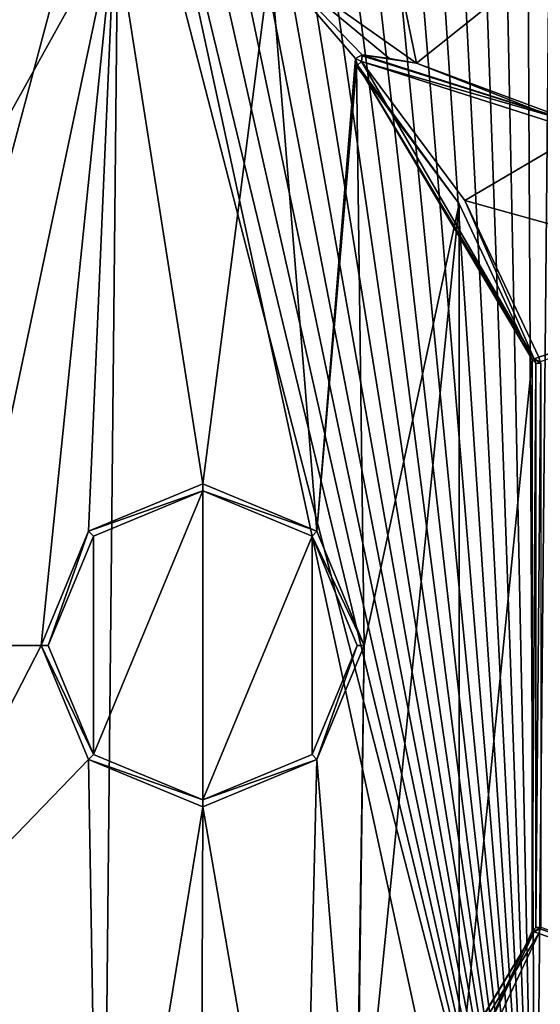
# Model space of a CAD drawing. Extents: x -200 to 200, y -434 to 356.
# Tile 13 of 256: x -97 to -82, y -412 to -383. Entities that reach past the tile are written whole.
import ezdxf

# ---------------------------------------------------------------- set-up
doc = ezdxf.new("R2010")
doc.units = 0
doc.header["$LTSCALE"] = 52.148148
for name, color, linetype in [('116', 7, 'CONTINUOUS'), ('117', 7, 'CONTINUOUS'), ('118', 7, 'CONTINUOUS'), ('122', 7, 'CONTINUOUS'), ('146', 7, 'CONTINUOUS'), ('20', 7, 'CONTINUOUS'), ('21', 7, 'CONTINUOUS'), ('25', 7, 'CONTINUOUS'), ('58', 7, 'CONTINUOUS'), ('59', 7, 'CONTINUOUS'), ('60', 7, 'CONTINUOUS'), ('61', 7, 'CONTINUOUS'), ('62', 7, 'CONTINUOUS'), ('64', 7, 'CONTINUOUS'), ('66', 7, 'CONTINUOUS'), ('67', 7, 'CONTINUOUS'), ('72', 7, 'CONTINUOUS'), ('74', 7, 'CONTINUOUS'), ('80', 7, 'CONTINUOUS'), ('85', 7, 'CONTINUOUS'), ('92', 7, 'CONTINUOUS'), ('94', 7, 'CONTINUOUS'), ('95', 7, 'CONTINUOUS'), ('96', 7, 'CONTINUOUS'), ('98', 7, 'CONTINUOUS'), ('99', 7, 'CONTINUOUS')]:
    doc.layers.add(name, color=color, linetype=linetype)

msp = doc.modelspace()

# ---------------------------------------------------------------- linework, layer by layer
at = {"layer": '116', "color": 7, "linetype": 'CONTINUOUS'}
for points in [[(-82.154, -409.404, -19.8), (-75.795, -411.651, -19.937), (-82.173, -409.459, -19.941), (-82.154, -409.404, -19.8)], [(-75.842, -411.789, -20), (-82.219, -409.593, -20), (-82.173, -409.459, -19.941), (-75.842, -411.789, -20)], [(-75.795, -411.651, -19.937), (-75.842, -411.789, -20), (-82.173, -409.459, -19.941), (-75.795, -411.651, -19.937)]]:
    msp.add_3dface(points, dxfattribs=at)
at = {"layer": '117', "color": 7, "linetype": 'CONTINUOUS'}
for points in [[(-82.306, -409.413, -19.8), (-82.154, -409.404, -19.8), (-82.173, -409.459, -19.941), (-82.306, -409.413, -19.8)], [(-82.407, -409.527, -19.8), (-82.306, -409.413, -19.8), (-82.173, -409.459, -19.941), (-82.407, -409.527, -19.8)], [(-82.407, -409.527, -19.8), (-82.173, -409.459, -19.941), (-82.352, -409.546, -19.941), (-82.407, -409.527, -19.8)], [(-82.173, -409.459, -19.941), (-82.219, -409.593, -20), (-82.352, -409.546, -19.941), (-82.173, -409.459, -19.941)]]:
    msp.add_3dface(points, dxfattribs=at)
at = {"layer": '118', "color": 7, "linetype": 'CONTINUOUS'}
for points in [[(-87.526, -418.065, -19.8), (-82.352, -409.546, -19.941), (-87.498, -418.091, -19.917), (-87.526, -418.065, -19.8)], [(-87.526, -418.065, -19.8), (-84.537, -414.053, -19.8), (-82.352, -409.546, -19.941), (-87.526, -418.065, -19.8)], [(-82.352, -409.546, -19.941), (-82.219, -409.593, -20), (-87.498, -418.091, -19.917), (-82.352, -409.546, -19.941)], [(-82.219, -409.593, -20), (-84.366, -414.156, -20), (-87.498, -418.091, -19.917), (-82.219, -409.593, -20)], [(-84.537, -414.053, -19.8), (-82.407, -409.527, -19.8), (-82.352, -409.546, -19.941), (-84.537, -414.053, -19.8)]]:
    msp.add_3dface(points, dxfattribs=at)
at = {"layer": '122', "color": 7, "linetype": 'CONTINUOUS'}
for points in [[(-134.228, -374.405, 20), (-107, -422.2, 20), (-94.456, -375.205, 20), (-134.228, -374.405, 20)], [(-94.456, -375.205, 20), (-107, -422.2, 20), (-82.315, -422.2, 20), (-94.456, -375.205, 20)], [(-93.68, -375.244, 20), (-94.456, -375.205, 20), (-82.315, -422.2, 20), (-93.68, -375.244, 20)], [(-92.899, -375.328, 20), (-93.68, -375.244, 20), (-82.315, -422.2, 20), (-92.899, -375.328, 20)], [(-92.114, -375.458, 20), (-92.899, -375.328, 20), (-82.315, -422.2, 20), (-92.114, -375.458, 20)], [(-91.326, -375.636, 20), (-92.114, -375.458, 20), (-82.315, -422.2, 20), (-91.326, -375.636, 20)], [(-90.538, -375.862, 20), (-91.326, -375.636, 20), (-82.315, -422.2, 20), (-90.538, -375.862, 20)], [(-89.751, -376.136, 20), (-90.538, -375.862, 20), (-82.315, -422.2, 20), (-89.751, -376.136, 20)], [(-88.968, -376.46, 20), (-89.751, -376.136, 20), (-82.315, -422.2, 20), (-88.968, -376.46, 20)], [(-88.191, -376.834, 20), (-88.968, -376.46, 20), (-82.315, -422.2, 20), (-88.191, -376.834, 20)], [(-87.423, -377.257, 20), (-88.191, -376.834, 20), (-82.315, -422.2, 20), (-87.423, -377.257, 20)], [(-86.666, -377.732, 20), (-87.423, -377.257, 20), (-82.315, -422.2, 20), (-86.666, -377.732, 20)], [(-85.923, -378.256, 20), (-86.666, -377.732, 20), (-82.315, -422.2, 20), (-85.923, -378.256, 20)], [(-85.197, -378.83, 20), (-85.923, -378.256, 20), (-82.315, -422.2, 20), (-85.197, -378.83, 20)], [(-84.492, -379.454, 20), (-85.197, -378.83, 20), (-82.315, -422.2, 20), (-84.492, -379.454, 20)], [(-83.81, -380.126, 20), (-84.492, -379.454, 20), (-82.315, -422.2, 20), (-83.81, -380.126, 20)], [(-83.154, -380.846, 20), (-83.81, -380.126, 20), (-82.315, -422.2, 20), (-83.154, -380.846, 20)], [(-82.528, -381.612, 20), (-83.154, -380.846, 20), (-82.315, -422.2, 20), (-82.528, -381.612, 20)], [(-81.933, -382.425, 20), (-82.528, -381.612, 20), (-82.315, -422.2, 20), (-81.933, -382.425, 20)], [(-81.736, -421.348, 20), (-81.933, -382.425, 20), (-82.315, -422.2, 20), (-81.736, -421.348, 20)]]:
    msp.add_3dface(points, dxfattribs=at)
at = {"layer": '146', "color": 7, "linetype": 'CONTINUOUS'}
for points in [[(-192, -370.241), (-94.396, -372.206), (-192, -432.2), (-192, -370.241)], [(-192, -432.2), (-94.396, -372.206), (-95, -432.2), (-192, -432.2)], [(-95, -432.2), (-94.396, -372.206), (-82.061, -429.266), (-95, -432.2)], [(-94.396, -372.206), (-81.519, -375.4), (-82.061, -429.266), (-94.396, -372.206)]]:
    msp.add_3dface(points, dxfattribs=at)
at = {"layer": '20', "color": 7, "linetype": 'CONTINUOUS'}
for points in [[(-192, -370.241), (-192, -432.2), (-95, -432.2), (-192, -370.241)], [(-94.396, -372.206), (-192, -370.241), (-95, -432.2), (-94.396, -372.206)], [(-94.396, -372.206), (-95, -432.2), (-82.061, -429.266), (-94.396, -372.206)], [(-94.396, -372.206), (-82.061, -429.266), (-81.519, -375.4), (-94.396, -372.206)]]:
    msp.add_3dface(points, dxfattribs=at)
at = {"layer": '21', "color": 7, "linetype": 'CONTINUOUS'}
for points in [[(-107.012, -379.954, -19), (-94.557, -380.204, -19), (-101.244, -392.249, -19), (-107.012, -379.954, -19)], [(-101.244, -392.249, -19), (-94.557, -380.204, -19), (-99, -401.2, -19), (-101.244, -392.249, -19)], [(-94.557, -380.204, -19), (-96.7, -401.2, -19), (-99, -401.2, -19), (-94.557, -380.204, -19)], [(-95.323, -397.877, -19), (-96.7, -401.2, -19), (-94.557, -380.204, -19), (-95.323, -397.877, -19)], [(-92, -396.5, -19), (-95.323, -397.877, -19), (-94.557, -380.204, -19), (-92, -396.5, -19)], [(-90.029, -381.239, -19), (-92, -396.5, -19), (-94.557, -380.204, -19), (-90.029, -381.239, -19)], [(-88.677, -397.877, -19), (-92, -396.5, -19), (-90.029, -381.239, -19), (-88.677, -397.877, -19)], [(-87.556, -384.109, -19), (-88.677, -397.877, -19), (-90.029, -381.239, -19), (-87.556, -384.109, -19)], [(-87.356, -384.001, -19), (-87.556, -384.109, -19), (-90.029, -381.239, -19), (-87.356, -384.001, -19)], [(-86.562, -384.108, -19), (-87.356, -384.001, -19), (-90.029, -381.239, -19), (-86.562, -384.108, -19)], [(-85.774, -384.252, -19), (-86.562, -384.108, -19), (-90.029, -381.239, -19), (-85.774, -384.252, -19)], [(-87.526, -384.335, -19), (-88.677, -397.877, -19), (-87.556, -384.109, -19), (-87.526, -384.335, -19)], [(-87.3, -401.2, -19), (-88.677, -397.877, -19), (-87.526, -384.335, -19), (-87.3, -401.2, -19)], [(-84.537, -388.347, -19), (-87.3, -401.2, -19), (-87.526, -384.335, -19), (-84.537, -388.347, -19)], [(-87.3, -401.2, -19), (-84.537, -388.347, -19), (-87.526, -418.065, -19), (-87.3, -401.2, -19)], [(-87.526, -418.065, -19), (-84.537, -388.347, -19), (-84.537, -414.053, -19), (-87.526, -418.065, -19)], [(-84.537, -388.347, -19), (-82.407, -392.873, -19), (-84.537, -414.053, -19), (-84.537, -388.347, -19)], [(-84.537, -414.053, -19), (-82.407, -392.873, -19), (-82.407, -409.527, -19), (-84.537, -414.053, -19)], [(-82.407, -392.873, -19), (-82.306, -392.987, -19), (-82.407, -409.527, -19), (-82.407, -392.873, -19)], [(-82.407, -409.527, -19), (-82.306, -392.987, -19), (-82.306, -409.413, -19), (-82.407, -409.527, -19)], [(-82.306, -392.987, -19), (-82.154, -392.996, -19), (-82.306, -409.413, -19), (-82.306, -392.987, -19)], [(-82.306, -409.413, -19), (-82.154, -392.996, -19), (-82.154, -409.404, -19), (-82.306, -409.413, -19)], [(-95.182, -404.382, -19), (-92, -396.7, -19), (-92, -405.7, -19), (-95.182, -404.382, -19)], [(-95.182, -398.018, -19), (-92, -396.7, -19), (-95.182, -404.382, -19), (-95.182, -398.018, -19)], [(-92, -396.7, -19), (-88.818, -398.018, -19), (-92, -405.7, -19), (-92, -396.7, -19)], [(-96.5, -401.2, -19), (-95.182, -398.018, -19), (-95.182, -404.382, -19), (-96.5, -401.2, -19)], [(-92, -405.7, -19), (-88.818, -398.018, -19), (-88.818, -404.382, -19), (-92, -405.7, -19)], [(-88.818, -398.018, -19), (-87.5, -401.2, -19), (-88.818, -404.382, -19), (-88.818, -398.018, -19)], [(-99, -401.2, -19), (-96.7, -401.2, -19), (-101.928, -411.353, -19), (-99, -401.2, -19)], [(-96.7, -401.2, -19), (-95.323, -404.523, -19), (-101.928, -411.353, -19), (-96.7, -401.2, -19)], [(-88.677, -404.523, -19), (-87.3, -401.2, -19), (-87.556, -418.291, -19), (-88.677, -404.523, -19)], [(-87.556, -418.291, -19), (-87.3, -401.2, -19), (-87.526, -418.065, -19), (-87.556, -418.291, -19)], [(-101.928, -411.353, -19), (-95.323, -404.523, -19), (-95, -424.2, -19), (-101.928, -411.353, -19)], [(-95.323, -404.523, -19), (-92, -405.9, -19), (-95, -424.2, -19), (-95.323, -404.523, -19)], [(-92, -405.9, -19), (-88.677, -404.523, -19), (-89.117, -422.603, -19), (-92, -405.9, -19)], [(-89.117, -422.603, -19), (-88.677, -404.523, -19), (-87.556, -418.291, -19), (-89.117, -422.603, -19)], [(-95, -424.2, -19), (-92, -405.9, -19), (-92.06, -423.81, -19), (-95, -424.2, -19)], [(-92.06, -423.81, -19), (-92, -405.9, -19), (-89.117, -422.603, -19), (-92.06, -423.81, -19)], [(-110.964, -419.725, -19), (-101.928, -411.353, -19), (-95, -424.2, -19), (-110.964, -419.725, -19)]]:
    msp.add_3dface(points, dxfattribs=at)
at = {"layer": '25', "color": 7, "linetype": 'CONTINUOUS'}
for points in [[(-85.774, -384.252, -19), (-90.029, -381.239, -19), (-87.289, -376.857, -17.509), (-85.774, -384.252, -19)], [(-81.287, -380.655, -17.389), (-85.774, -384.252, -19), (-87.289, -376.857, -17.509), (-81.287, -380.655, -17.389)], [(-85.774, -384.252, -19), (-81.287, -380.655, -17.389), (-80.306, -386.401, -18.575), (-85.774, -384.252, -19)]]:
    msp.add_3dface(points, dxfattribs=at)
at = {"layer": '58', "color": 7, "linetype": 'CONTINUOUS'}
for points in [[(-92, -396.5, -18.8), (-92, -396.7, -18.8), (-95.323, -397.877, -18.8), (-92, -396.5, -18.8)], [(-88.677, -397.877, -18.8), (-92, -396.7, -18.8), (-92, -396.5, -18.8), (-88.677, -397.877, -18.8)], [(-92, -396.7, -18.8), (-95.182, -398.018, -18.8), (-95.323, -397.877, -18.8), (-92, -396.7, -18.8)], [(-88.818, -398.018, -18.8), (-92, -396.7, -18.8), (-88.677, -397.877, -18.8), (-88.818, -398.018, -18.8)], [(-96.5, -401.2, -18.8), (-96.7, -401.2, -18.8), (-95.323, -397.877, -18.8), (-96.5, -401.2, -18.8)], [(-95.182, -398.018, -18.8), (-96.5, -401.2, -18.8), (-95.323, -397.877, -18.8), (-95.182, -398.018, -18.8)], [(-87.3, -401.2, -18.8), (-88.818, -398.018, -18.8), (-88.677, -397.877, -18.8), (-87.3, -401.2, -18.8)], [(-87.5, -401.2, -18.8), (-88.818, -398.018, -18.8), (-87.3, -401.2, -18.8), (-87.5, -401.2, -18.8)], [(-96.7, -401.2, -18.8), (-95.182, -404.382, -18.8), (-95.323, -404.523, -18.8), (-96.7, -401.2, -18.8)], [(-96.5, -401.2, -18.8), (-95.182, -404.382, -18.8), (-96.7, -401.2, -18.8), (-96.5, -401.2, -18.8)], [(-88.818, -404.382, -18.8), (-87.5, -401.2, -18.8), (-88.677, -404.523, -18.8), (-88.818, -404.382, -18.8)], [(-88.677, -404.523, -18.8), (-87.5, -401.2, -18.8), (-87.3, -401.2, -18.8), (-88.677, -404.523, -18.8)], [(-95.182, -404.382, -18.8), (-92, -405.7, -18.8), (-95.323, -404.523, -18.8), (-95.182, -404.382, -18.8)], [(-95.323, -404.523, -18.8), (-92, -405.7, -18.8), (-92, -405.9, -18.8), (-95.323, -404.523, -18.8)], [(-92, -405.7, -18.8), (-88.818, -404.382, -18.8), (-88.677, -404.523, -18.8), (-92, -405.7, -18.8)], [(-92, -405.9, -18.8), (-92, -405.7, -18.8), (-88.677, -404.523, -18.8), (-92, -405.9, -18.8)]]:
    msp.add_3dface(points, dxfattribs=at)
at = {"layer": '59', "color": 7, "linetype": 'CONTINUOUS'}
for points in [[(-96.5, -401.2, -18.8), (-95.182, -404.382, -19), (-95.182, -404.382, -18.8), (-96.5, -401.2, -18.8)], [(-96.5, -401.2, -19), (-95.182, -404.382, -19), (-96.5, -401.2, -18.8), (-96.5, -401.2, -19)], [(-87.5, -401.2, -19), (-87.5, -401.2, -18.8), (-88.818, -404.382, -18.8), (-87.5, -401.2, -19)], [(-88.818, -404.382, -19), (-87.5, -401.2, -19), (-88.818, -404.382, -18.8), (-88.818, -404.382, -19)], [(-92, -405.7, -19), (-92, -405.7, -18.8), (-95.182, -404.382, -18.8), (-92, -405.7, -19)], [(-95.182, -404.382, -19), (-92, -405.7, -19), (-95.182, -404.382, -18.8), (-95.182, -404.382, -19)], [(-88.818, -404.382, -19), (-88.818, -404.382, -18.8), (-92, -405.7, -18.8), (-88.818, -404.382, -19)], [(-92, -405.7, -19), (-88.818, -404.382, -19), (-92, -405.7, -18.8), (-92, -405.7, -19)]]:
    msp.add_3dface(points, dxfattribs=at)
at = {"layer": '60', "color": 7, "linetype": 'CONTINUOUS'}
for points in [[(-95.182, -398.018, -19), (-95.182, -398.018, -18.8), (-92, -396.7, -18.8), (-95.182, -398.018, -19)], [(-92, -396.7, -19), (-95.182, -398.018, -19), (-92, -396.7, -18.8), (-92, -396.7, -19)], [(-92, -396.7, -19), (-92, -396.7, -18.8), (-88.818, -398.018, -18.8), (-92, -396.7, -19)], [(-88.818, -398.018, -19), (-92, -396.7, -19), (-88.818, -398.018, -18.8), (-88.818, -398.018, -19)], [(-96.5, -401.2, -19), (-96.5, -401.2, -18.8), (-95.182, -398.018, -18.8), (-96.5, -401.2, -19)], [(-95.182, -398.018, -19), (-96.5, -401.2, -19), (-95.182, -398.018, -18.8), (-95.182, -398.018, -19)], [(-88.818, -398.018, -19), (-88.818, -398.018, -18.8), (-87.5, -401.2, -18.8), (-88.818, -398.018, -19)], [(-87.5, -401.2, -19), (-88.818, -398.018, -19), (-87.5, -401.2, -18.8), (-87.5, -401.2, -19)]]:
    msp.add_3dface(points, dxfattribs=at)
at = {"layer": '61', "color": 7, "linetype": 'CONTINUOUS'}
for points in [[(-92, -396.5, -19), (-92, -396.5, -18.8), (-95.323, -397.877, -18.8), (-92, -396.5, -19)], [(-95.323, -397.877, -19), (-92, -396.5, -19), (-95.323, -397.877, -18.8), (-95.323, -397.877, -19)], [(-88.677, -397.877, -19), (-88.677, -397.877, -18.8), (-92, -396.5, -18.8), (-88.677, -397.877, -19)], [(-92, -396.5, -19), (-88.677, -397.877, -19), (-92, -396.5, -18.8), (-92, -396.5, -19)], [(-96.7, -401.2, -18.8), (-95.323, -397.877, -19), (-95.323, -397.877, -18.8), (-96.7, -401.2, -18.8)], [(-96.7, -401.2, -19), (-95.323, -397.877, -19), (-96.7, -401.2, -18.8), (-96.7, -401.2, -19)], [(-88.677, -397.877, -19), (-87.3, -401.2, -19), (-88.677, -397.877, -18.8), (-88.677, -397.877, -19)], [(-87.3, -401.2, -19), (-87.3, -401.2, -18.8), (-88.677, -397.877, -18.8), (-87.3, -401.2, -19)]]:
    msp.add_3dface(points, dxfattribs=at)
at = {"layer": '62', "color": 7, "linetype": 'CONTINUOUS'}
for points in [[(-95.323, -404.523, -19), (-96.7, -401.2, -19), (-95.323, -404.523, -18.8), (-95.323, -404.523, -19)], [(-96.7, -401.2, -19), (-96.7, -401.2, -18.8), (-95.323, -404.523, -18.8), (-96.7, -401.2, -19)], [(-87.3, -401.2, -19), (-88.677, -404.523, -19), (-87.3, -401.2, -18.8), (-87.3, -401.2, -19)], [(-88.677, -404.523, -19), (-88.677, -404.523, -18.8), (-87.3, -401.2, -18.8), (-88.677, -404.523, -19)], [(-92, -405.9, -19), (-95.323, -404.523, -19), (-92, -405.9, -18.8), (-92, -405.9, -19)], [(-95.323, -404.523, -19), (-95.323, -404.523, -18.8), (-92, -405.9, -18.8), (-95.323, -404.523, -19)], [(-92, -405.9, -19), (-92, -405.9, -18.8), (-88.677, -404.523, -18.8), (-92, -405.9, -19)], [(-88.677, -404.523, -19), (-92, -405.9, -19), (-88.677, -404.523, -18.8), (-88.677, -404.523, -19)]]:
    msp.add_3dface(points, dxfattribs=at)
at = {"layer": '64', "color": 7, "linetype": 'CONTINUOUS'}
for points in [[(-84.366, -388.244, -20), (-87.378, -384.2, -20), (-80.967, -386.248, -20), (-84.366, -388.244, -20)], [(-75.842, -390.611, -20), (-84.366, -388.244, -20), (-80.967, -386.248, -20), (-75.842, -390.611, -20)], [(-82.219, -392.807, -20), (-84.366, -388.244, -20), (-75.842, -390.611, -20), (-82.219, -392.807, -20)]]:
    msp.add_3dface(points, dxfattribs=at)
at = {"layer": '66', "color": 7, "linetype": 'CONTINUOUS'}
for points in [[(-84.537, -388.347, -19), (-87.526, -384.335, -19), (-84.537, -388.347, -19.8), (-84.537, -388.347, -19)], [(-84.537, -388.347, -19.8), (-87.526, -384.335, -19), (-87.526, -384.335, -19.8), (-84.537, -388.347, -19.8)], [(-82.407, -392.873, -19), (-84.537, -388.347, -19), (-82.407, -392.873, -19.8), (-82.407, -392.873, -19)], [(-82.407, -392.873, -19.8), (-84.537, -388.347, -19), (-84.537, -388.347, -19.8), (-82.407, -392.873, -19.8)]]:
    msp.add_3dface(points, dxfattribs=at)
at = {"layer": '67', "color": 7, "linetype": 'CONTINUOUS'}
for points in [[(-87.356, -384.001, -19.8), (-85.774, -384.252, -19), (-80.87, -386.073, -19.8), (-87.356, -384.001, -19.8)], [(-86.562, -384.108, -19), (-85.774, -384.252, -19), (-87.356, -384.001, -19.8), (-86.562, -384.108, -19)], [(-87.356, -384.001, -19), (-86.562, -384.108, -19), (-87.356, -384.001, -19.8), (-87.356, -384.001, -19)], [(-85.774, -384.252, -19), (-80.306, -386.401, -18.575), (-80.87, -386.073, -19.8), (-85.774, -384.252, -19)]]:
    msp.add_3dface(points, dxfattribs=at)
at = {"layer": '72', "color": 7, "linetype": 'CONTINUOUS'}
msp.add_3dface([(-82.219, -409.593, -20), (-75.842, -411.789, -20), (-84.366, -414.156, -20), (-82.219, -409.593, -20)], dxfattribs=at)
at = {"layer": '74', "color": 7, "linetype": 'CONTINUOUS'}
for points in [[(-84.537, -414.053, -19.8), (-82.407, -409.527, -19), (-82.407, -409.527, -19.8), (-84.537, -414.053, -19.8)], [(-84.537, -414.053, -19), (-82.407, -409.527, -19), (-84.537, -414.053, -19.8), (-84.537, -414.053, -19)]]:
    msp.add_3dface(points, dxfattribs=at)
at = {"layer": '80', "color": 7, "linetype": 'CONTINUOUS'}
for points in [[(-87.556, -384.109, -19), (-87.356, -384.001, -19), (-87.556, -384.109, -19.8), (-87.556, -384.109, -19)], [(-87.356, -384.001, -19), (-87.356, -384.001, -19.8), (-87.556, -384.109, -19.8), (-87.356, -384.001, -19)], [(-87.526, -384.335, -19.8), (-87.556, -384.109, -19), (-87.556, -384.109, -19.8), (-87.526, -384.335, -19.8)], [(-87.526, -384.335, -19), (-87.556, -384.109, -19), (-87.526, -384.335, -19.8), (-87.526, -384.335, -19)]]:
    msp.add_3dface(points, dxfattribs=at)
at = {"layer": '85', "color": 7, "linetype": 'CONTINUOUS'}
for points in [[(-82.407, -392.873, -19), (-82.407, -392.873, -19.8), (-82.306, -392.987, -19.8), (-82.407, -392.873, -19)], [(-82.306, -392.987, -19), (-82.407, -392.873, -19), (-82.306, -392.987, -19.8), (-82.306, -392.987, -19)], [(-82.154, -392.996, -19.8), (-82.306, -392.987, -19), (-82.306, -392.987, -19.8), (-82.154, -392.996, -19.8)], [(-82.154, -392.996, -19), (-82.306, -392.987, -19), (-82.154, -392.996, -19.8), (-82.154, -392.996, -19)]]:
    msp.add_3dface(points, dxfattribs=at)
at = {"layer": '92', "color": 7, "linetype": 'CONTINUOUS'}
for points in [[(-82.306, -409.413, -19), (-82.154, -409.404, -19), (-82.306, -409.413, -19.8), (-82.306, -409.413, -19)], [(-82.154, -409.404, -19), (-82.154, -409.404, -19.8), (-82.306, -409.413, -19.8), (-82.154, -409.404, -19)], [(-82.407, -409.527, -19), (-82.306, -409.413, -19), (-82.407, -409.527, -19.8), (-82.407, -409.527, -19)], [(-82.407, -409.527, -19.8), (-82.306, -409.413, -19), (-82.306, -409.413, -19.8), (-82.407, -409.527, -19.8)]]:
    msp.add_3dface(points, dxfattribs=at)
at = {"layer": '94', "color": 7, "linetype": 'CONTINUOUS'}
for points in [[(-84.537, -388.347, -19.8), (-87.526, -384.335, -19.8), (-87.498, -384.309, -19.917), (-84.537, -388.347, -19.8)], [(-87.498, -384.309, -19.917), (-87.378, -384.2, -20), (-82.352, -392.854, -19.941), (-87.498, -384.309, -19.917)], [(-82.407, -392.873, -19.8), (-84.537, -388.347, -19.8), (-87.498, -384.309, -19.917), (-82.407, -392.873, -19.8)], [(-82.407, -392.873, -19.8), (-87.498, -384.309, -19.917), (-82.352, -392.854, -19.941), (-82.407, -392.873, -19.8)], [(-87.378, -384.2, -20), (-84.366, -388.244, -20), (-82.352, -392.854, -19.941), (-87.378, -384.2, -20)], [(-84.366, -388.244, -20), (-82.219, -392.807, -20), (-82.352, -392.854, -19.941), (-84.366, -388.244, -20)]]:
    msp.add_3dface(points, dxfattribs=at)
at = {"layer": '95', "color": 7, "linetype": 'CONTINUOUS'}
for points in [[(-82.306, -392.987, -19.8), (-82.407, -392.873, -19.8), (-82.352, -392.854, -19.941), (-82.306, -392.987, -19.8)], [(-82.352, -392.854, -19.941), (-82.219, -392.807, -20), (-82.173, -392.941, -19.941), (-82.352, -392.854, -19.941)], [(-82.154, -392.996, -19.8), (-82.352, -392.854, -19.941), (-82.173, -392.941, -19.941), (-82.154, -392.996, -19.8)], [(-82.154, -392.996, -19.8), (-82.306, -392.987, -19.8), (-82.352, -392.854, -19.941), (-82.154, -392.996, -19.8)]]:
    msp.add_3dface(points, dxfattribs=at)
at = {"layer": '96', "color": 7, "linetype": 'CONTINUOUS'}
for points in [[(-82.219, -392.807, -20), (-75.842, -390.611, -20), (-75.795, -390.749, -19.937), (-82.219, -392.807, -20)], [(-82.173, -392.941, -19.941), (-82.219, -392.807, -20), (-75.795, -390.749, -19.937), (-82.173, -392.941, -19.941)]]:
    msp.add_3dface(points, dxfattribs=at)
at = {"layer": '98', "color": 7, "linetype": 'CONTINUOUS'}
for points in [[(-80.87, -386.073, -19.8), (-87.378, -384.2, -20), (-87.36, -384.039, -19.917), (-80.87, -386.073, -19.8)], [(-87.356, -384.001, -19.8), (-80.87, -386.073, -19.8), (-87.36, -384.039, -19.917), (-87.356, -384.001, -19.8)], [(-80.967, -386.248, -20), (-87.378, -384.2, -20), (-80.87, -386.073, -19.8), (-80.967, -386.248, -20)]]:
    msp.add_3dface(points, dxfattribs=at)
at = {"layer": '99', "color": 7, "linetype": 'CONTINUOUS'}
for points in [[(-87.356, -384.001, -19.8), (-87.378, -384.2, -20), (-87.556, -384.109, -19.8), (-87.356, -384.001, -19.8)], [(-87.526, -384.335, -19.8), (-87.556, -384.109, -19.8), (-87.498, -384.309, -19.917), (-87.526, -384.335, -19.8)], [(-87.556, -384.109, -19.8), (-87.378, -384.2, -20), (-87.498, -384.309, -19.917), (-87.556, -384.109, -19.8)], [(-87.378, -384.2, -20), (-87.356, -384.001, -19.8), (-87.36, -384.039, -19.917), (-87.378, -384.2, -20)]]:
    msp.add_3dface(points, dxfattribs=at)

doc.saveas('drawing.dxf')
